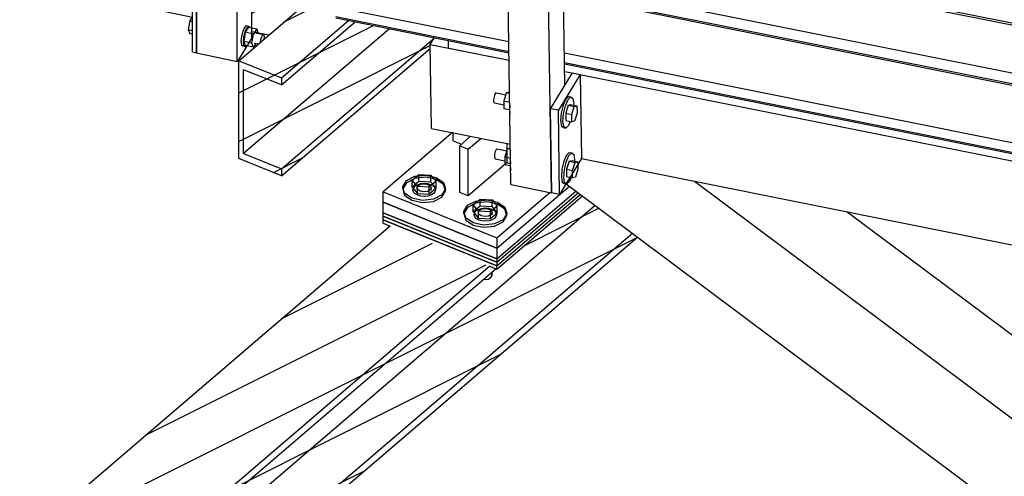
# Model space of a CAD drawing. Header units: millimetres. Extents: x 1838 to 190192, y -28 to 11710.
# Tile 14 of 80: x 45889 to 47031, y 4815 to 5344. Entities that reach past the tile are written whole.
import ezdxf

# ---------------------------------------------------------------- set-up
doc = ezdxf.new("R2010")
doc.units = ezdxf.units.MM

# ---------------------------------------------------------------- blocks, each defined once
blk = doc.blocks.new('Part-19039 - 18971')
at = {"color": 7}
for p, q in [((46386.1, 5311.1), (46386, 5319.8)), ((46386.1, 5311.1), (46456.3, 5297)), ((46520.8, 5284.1), (47366, 5114.9))]:
    blk.add_line(p, q, dxfattribs=at)
blk = doc.blocks.new('Part-20375 - 18971')
at = {"color": 7}
for p, q in [((46516.8, 5469.8), (46503.2, 5447.7)), ((46516.8, 5469.8), (46537.1, 5465.7)), ((46553.8, 5462.4), (46650, 5443.1)), ((46503.2, 5447.7), (46503.3, 5445.2)), ((46503.2, 5447.7), (47363.7, 5275.4)), ((46503.3, 5445.2), (47363.7, 5272.9)), ((46666.7, 5439.8), (46762.9, 5420.5)), ((46779.6, 5417.2), (46875.8, 5397.9)), ((46892.6, 5394.5), (46988.8, 5375.3)), ((47005.5, 5371.9), (47101.7, 5352.7)), ((47118.4, 5349.3), (47214.6, 5330.1)), ((47231.3, 5326.7), (47327.5, 5307.4)), ((47344.3, 5304.1), (47363.3, 5300.3))]:
    blk.add_line(p, q, dxfattribs=at)
blk = doc.blocks.new('Bolt-22298 - 18971')
at = {"color": 7}
for p, q in [((46089.6, 5413.2), (46086.1, 5407.5)), ((46089.6, 5413.2), (46094, 5412.3)), ((46086.1, 5407.5), (46084.3, 5397.3)), ((46086.1, 5407.5), (46091.1, 5406.4)), ((46151.5, 5401.8), (46149.5, 5399.8)), ((46151.5, 5401.8), (46154.3, 5401.2)), ((46152.3, 5399.2), (46154.3, 5401.2)), ((46154.3, 5401.2), (46155.8, 5400.1)), ((46084.3, 5397.3), (46089.3, 5396.3)), ((46084.3, 5397.3), (46086.1, 5392.9)), ((46086.1, 5392.9), (46089.3, 5392.3)), ((46146, 5389.2), (46145.4, 5383.4)), ((46147.4, 5395.2), (46146, 5389.2)), ((46149.5, 5399.8), (46147.4, 5395.2)), ((46150.4, 5394.1), (46148.6, 5383.4)), ((46148.8, 5388.6), (46150.3, 5394.6)), ((46150.3, 5394.6), (46152.3, 5399.2)), ((46154.2, 5400.2), (46150.4, 5394.1)), ((46159.9, 5392.1), (46150.4, 5394.1)), ((46154.2, 5400.2), (46163.6, 5398.2)), ((46155.8, 5399.8), (46155.8, 5400.1)), ((46158, 5381.4), (46159.9, 5392.1)), ((46163.6, 5398.2), (46159.9, 5392.1)), ((46162.7, 5393.3), (46171.2, 5391.6)), ((46165.4, 5393.5), (46163.6, 5398.2)), ((46165.3, 5392.8), (46165.4, 5393.5)), ((46169.2, 5388.2), (46170.2, 5390.5)), ((46170.2, 5390.5), (46171.2, 5391.6)), ((46171.2, 5391.6), (46171.9, 5391)), ((46171.9, 5391), (46172.2, 5389)), ((46145.4, 5383.4), (46146, 5379.5)), ((46146, 5379.5), (46147.4, 5378.3)), ((46147.4, 5378.3), (46150.3, 5377.7)), ((46148.2, 5382.8), (46148.8, 5388.6)), ((46148.8, 5378.9), (46148.2, 5382.8)), ((46158, 5381.4), (46148.6, 5383.4)), ((46148.6, 5383.4), (46150.4, 5378.7)), ((46150.3, 5377.7), (46148.8, 5378.9)), ((46151.1, 5378.6), (46150.3, 5377.7)), ((46159.9, 5376.8), (46150.4, 5378.7)), ((46159.9, 5376.8), (46158, 5381.4)), ((46162.6, 5381.2), (46159.9, 5376.8)), ((46160.7, 5381.6), (46169.2, 5379.8)), ((46168.1, 5382.4), (46168.4, 5385.2)), ((46168.4, 5380.4), (46168.1, 5382.4)), ((46168.4, 5385.2), (46169.2, 5388.2)), ((46169.2, 5379.8), (46168.4, 5380.4)), ((46170.2, 5380.8), (46169.2, 5379.8)), ((46171.2, 5383.1), (46170.2, 5380.8)), ((46171.9, 5386.1), (46171.2, 5383.1)), ((46172.2, 5389), (46171.9, 5386.1)), ((46089.3, 5348), (46086.1, 5342.8)), ((46086.1, 5342.8), (46084.3, 5332.6)), ((46084.3, 5332.6), (46089.3, 5331.6)), ((46084.3, 5332.6), (46086.1, 5328.2)), ((46086.1, 5342.8), (46089.3, 5342.1)), ((46149.5, 5335.1), (46147.4, 5330.4)), ((46151.5, 5337.1), (46149.5, 5335.1)), ((46150.3, 5329.8), (46152.3, 5334.5)), ((46154.2, 5335.5), (46150.4, 5329.4)), ((46151.5, 5337.1), (46154.3, 5336.5)), ((46152.3, 5334.5), (46154.3, 5336.5)), ((46154.2, 5335.5), (46163.6, 5333.5)), ((46154.3, 5336.5), (46155.8, 5335.3)), ((46155.8, 5335.1), (46155.8, 5335.3)), ((46163.6, 5333.5), (46159.9, 5327.4)), ((46165.4, 5328.8), (46163.6, 5333.5)), ((46086.1, 5328.2), (46089.3, 5327.5)), ((46146, 5324.4), (46145.4, 5318.7)), ((46147.4, 5330.4), (46146, 5324.4)), ((46148.2, 5318.1), (46148.8, 5323.9)), ((46150.4, 5329.4), (46148.6, 5318.7)), ((46148.8, 5323.9), (46150.3, 5329.8)), ((46159.9, 5327.4), (46150.4, 5329.4)), ((46158, 5316.7), (46159.9, 5327.4)), ((46162.7, 5328.6), (46171.2, 5326.8)), ((46165.3, 5328.1), (46165.4, 5328.8)), ((46168.4, 5320.5), (46169.2, 5323.5)), ((46169.2, 5323.5), (46170.2, 5325.8)), ((46170.2, 5325.8), (46171.2, 5326.8)), ((46171.2, 5326.8), (46171.9, 5326.3)), ((46171.9, 5326.3), (46172.2, 5324.3)), ((46172.2, 5324.3), (46171.9, 5321.4)), ((46145.4, 5318.7), (46146, 5314.7)), ((46146, 5314.7), (46147.4, 5313.6)), ((46147.4, 5313.6), (46150.3, 5313)), ((46148.8, 5314.1), (46148.2, 5318.1)), ((46158, 5316.7), (46148.6, 5318.7)), ((46148.6, 5318.7), (46150.4, 5314)), ((46150.3, 5313), (46148.8, 5314.1)), ((46151.1, 5313.9), (46150.3, 5313)), ((46159.9, 5312), (46150.4, 5314)), ((46159.9, 5312), (46158, 5316.7)), ((46162.6, 5316.5), (46159.9, 5312)), ((46160.7, 5316.9), (46165.5, 5315.9)), ((46168.2, 5318.2), (46168.4, 5320.5))]:
    blk.add_line(p, q, dxfattribs=at)
blk = doc.blocks.new('Part-19095 - 18971')
at = {"color": 7}
for p, q in [((46540.3, 5183.1), (46671.4, 5156.9)), ((46522.4, 5153.8), (47942.2, 4093.4)), ((46671.4, 5156.9), (47973.8, 4184.1)), ((46848.3, 5121.5), (47924.7, 4317.5))]:
    blk.add_line(p, q, dxfattribs=at)
blk = doc.blocks.new('Part-19719 - 18971')
at = {"color": 7}
for p, q in [((46442.2, 5079.2), (46526.2, 5151)), ((46442.2, 5067), (46533.7, 5145.3)), ((46310.3, 5132.4), (46442.2, 5079.2)), ((46310.3, 5120.3), (46310.3, 5132.4)), ((46442.2, 5067), (46310.3, 5120.3)), ((46442.2, 5079.2), (46442.2, 5067))]:
    blk.add_line(p, q, dxfattribs=at)
blk = doc.blocks.new('Bolt-23418 - 18971')
at = {"color": 7}
for p, q in [((46438.5, 5253), (46438.3, 5250.1)), ((46439.2, 5256), (46438.5, 5253)), ((46440.2, 5258.3), (46439.2, 5256)), ((46441.3, 5259.3), (46440.2, 5258.3)), ((46441.3, 5259.3), (46452.5, 5257)), ((46453.3, 5259.7), (46450.2, 5250)), ((46453.3, 5259.7), (46456.6, 5260.5)), ((46453.3, 5259.7), (46456.9, 5259)), ((46456.6, 5260.5), (46456.9, 5260.4)), ((46525.1, 5255.1), (46521.9, 5252)), ((46524.8, 5251.5), (46527.9, 5254.6)), ((46525.1, 5255.1), (46527.9, 5254.6)), ((46527.9, 5254.6), (46530.3, 5252.8)), ((46530.3, 5252.8), (46531.2, 5246.7)), ((46438.3, 5250.1), (46438.6, 5248.1)), ((46438.6, 5248.1), (46439.4, 5247.5)), ((46439.4, 5247.5), (46450.3, 5245.3)), ((46450.2, 5250), (46450.3, 5241.1)), ((46450.2, 5250), (46457.1, 5248.6)), ((46450.3, 5241.1), (46456.7, 5239.8)), ((46457.1, 5244.6), (46456.6, 5238.6)), ((46518.9, 5244.9), (46516.6, 5235.6)), ((46521.9, 5252), (46518.9, 5244.9)), ((46519.5, 5235.1), (46521.7, 5244.3)), ((46521.7, 5244.3), (46524.8, 5251.5)), ((46524.9, 5244.9), (46521.9, 5235.7)), ((46524.9, 5244.9), (46528, 5245.6)), ((46524.9, 5244.9), (46531.9, 5243.5)), ((46528, 5245.6), (46535, 5244.2)), ((46528.9, 5234.3), (46531.9, 5243.5)), ((46531.2, 5246.7), (46531.1, 5245)), ((46531.9, 5243.5), (46535, 5244.2)), ((46535, 5244.2), (46535.2, 5235.8)), ((46456.6, 5238.6), (46457.3, 5234.6)), ((46516.6, 5235.6), (46515.9, 5226.8)), ((46518.7, 5226.2), (46519.5, 5235.1)), ((46521.9, 5235.7), (46522, 5227.2)), ((46521.9, 5235.7), (46528.9, 5234.3)), ((46529.1, 5225.8), (46528.9, 5234.3)), ((46535.2, 5235.8), (46532.2, 5226.6)), ((46515.9, 5226.8), (46516.9, 5220.6)), ((46516.9, 5220.6), (46519.2, 5218.9)), ((46519.7, 5220.1), (46518.7, 5226.2)), ((46519.2, 5218.9), (46522.1, 5218.3)), ((46522.1, 5218.3), (46519.7, 5220.1)), ((46522, 5227.2), (46529.1, 5225.8)), ((46525.2, 5221.4), (46522.1, 5218.3)), ((46527.3, 5226.2), (46525.2, 5221.4)), ((46532.2, 5226.6), (46529.1, 5225.8)), ((46454.3, 5194.8), (46457.6, 5195.6)), ((46457.6, 5195.6), (46457.8, 5195.5)), ((46439.5, 5188.1), (46439.2, 5185.2)), ((46439.2, 5185.2), (46439.6, 5183.2)), ((46440.2, 5191.1), (46439.5, 5188.1)), ((46441.2, 5193.4), (46440.2, 5191.1)), ((46442.2, 5194.4), (46441.2, 5193.4)), ((46442.2, 5194.4), (46453.5, 5192.1)), ((46454.3, 5194.8), (46451.2, 5185.1)), ((46451.2, 5185.1), (46451.3, 5176.2)), ((46451.2, 5185.1), (46458, 5183.7)), ((46454.3, 5194.8), (46457.9, 5194.1)), ((46522.9, 5187.1), (46519.8, 5180)), ((46522.6, 5179.4), (46525.7, 5186.6)), ((46526.1, 5190.2), (46522.9, 5187.1)), ((46525.7, 5186.6), (46528.9, 5189.7)), ((46526.1, 5190.2), (46528.9, 5189.7)), ((46528.9, 5189.7), (46531.3, 5187.9)), ((46531.3, 5187.9), (46532.2, 5181.8)), ((46439.6, 5183.2), (46440.3, 5182.6)), ((46440.3, 5182.6), (46451.2, 5180.4)), ((46451.3, 5176.2), (46457.7, 5174.9)), ((46458.1, 5179.5), (46457.6, 5173.7)), ((46457.6, 5173.7), (46458.2, 5169.8)), ((46519.8, 5180), (46517.6, 5170.8)), ((46520.4, 5170.2), (46522.6, 5179.4)), ((46525.8, 5180), (46522.9, 5170.8)), ((46525.8, 5180), (46528.9, 5180.7)), ((46525.8, 5180), (46532.9, 5178.6)), ((46528.9, 5180.7), (46536, 5179.3)), ((46529.9, 5169.4), (46532.9, 5178.6)), ((46532.2, 5181.8), (46532.1, 5180.1)), ((46532.9, 5178.6), (46536, 5179.3)), ((46536, 5179.3), (46536.1, 5170.9)), ((46517.6, 5170.8), (46516.9, 5161.9)), ((46516.9, 5161.9), (46517.8, 5155.7)), ((46519.7, 5161.3), (46520.4, 5170.2)), ((46520.7, 5155.2), (46519.7, 5161.3)), ((46522.9, 5170.8), (46523, 5162.4)), ((46522.9, 5170.8), (46529.9, 5169.4)), ((46523, 5162.4), (46530, 5160.9)), ((46528.3, 5161.3), (46526.2, 5156.5)), ((46530, 5160.9), (46529.9, 5169.4)), ((46533.2, 5161.7), (46530, 5160.9)), ((46536.1, 5170.9), (46533.2, 5161.7)), ((46517.8, 5155.7), (46520.2, 5154)), ((46520.2, 5154), (46523, 5153.4)), ((46523, 5153.4), (46520.7, 5155.2)), ((46526.2, 5156.5), (46523, 5153.4))]:
    blk.add_line(p, q, dxfattribs=at)
blk = doc.blocks.new('Part-19293 - 18971')
at = {"color": 7}
for p, q in [((46390.5, 5213.1), (46310.3, 5144.6)), ((46442.2, 5079.2), (46526.2, 5151)), ((46310.3, 5144.6), (46442.2, 5091.3)), ((46310.3, 5132.4), (46310.3, 5144.6)), ((46442.2, 5091.3), (46503.7, 5143.9)), ((46442.2, 5079.2), (46310.3, 5132.4)), ((46442.2, 5091.3), (46442.2, 5079.2))]:
    blk.add_line(p, q, dxfattribs=at)
blk = doc.blocks.new('Part-23417 - 18971')
at = {"color": 7}
for p, q in [((46529.4, 5282.4), (46504.1, 5240.9)), ((46538.8, 5280.5), (46513.5, 5239)), ((46529.4, 5282.4), (46538.8, 5280.5)), ((46538.8, 5280.5), (46540.3, 5183.1)), ((46504.1, 5240.9), (46505.5, 5143.5)), ((46513.5, 5239), (46504.1, 5240.9)), ((46514.9, 5141.6), (46513.5, 5239)), ((46540.3, 5183.1), (46514.9, 5141.6)), ((46514.9, 5141.6), (46505.5, 5143.5))]:
    blk.add_line(p, q, dxfattribs=at)
blk = doc.blocks.new('Part-19354 - 18971')
at = {"color": 7}
for p, q in [((46391.6, 5203.7), (46391.6, 5212.9)), ((46391.6, 5203.7), (46401.2, 5199.8)), ((46454.2, 5178.4), (46458.1, 5176.9))]:
    blk.add_line(p, q, dxfattribs=at)
blk = doc.blocks.new('Part-19356 - 18971')
at = {"color": 7}
for p, q in [((46399, 5198), (46411.7, 5208.9)), ((46408.9, 5194.1), (46423.4, 5206.5)), ((46399, 5143.7), (46399, 5198)), ((46399, 5198), (46408.9, 5194.1)), ((46454.2, 5178.4), (46454.2, 5200.4)), ((46408.9, 5139.7), (46408.9, 5194.1)), ((46454.2, 5178.4), (46408.9, 5139.7)), ((46408.9, 5139.7), (46399, 5143.7))]:
    blk.add_line(p, q, dxfattribs=at)
blk = doc.blocks.new('Part-22193 - 18971')
at = {"color": 7}
for p, q in [((46094, 5305.3), (46094, 6259.9)), ((46094, 6259.9), (46141, 6250)), ((46141, 5295.3), (46141, 6250)), ((46157.9, 5323), (46157.9, 5560.2)), ((46157.9, 5323), (46141, 5295.3)), ((46141, 5295.3), (46094, 5305.3))]:
    blk.add_line(p, q, dxfattribs=at)
blk = doc.blocks.new('Part-19722 - 18971')
at = {"color": 7}
for p, q in [((46442.2, 5058.9), (46538.8, 5141.6)), ((46442.2, 5054.9), (46541.3, 5139.7)), ((46310.3, 5112.2), (46442.2, 5058.9)), ((46310.3, 5108.2), (46310.3, 5112.2)), ((46310.3, 5108.2), (46318.4, 5104.9)), ((46433.9, 5058.2), (46442.2, 5054.9)), ((46442.2, 5054.9), (46442.2, 5058.9))]:
    blk.add_line(p, q, dxfattribs=at)
blk = doc.blocks.new('Part-19720 - 18971')
at = {"color": 7}
for p, q in [((46442.2, 5063), (46536.3, 5143.5)), ((46442.2, 5058.9), (46538.8, 5141.6)), ((46310.3, 5116.2), (46442.2, 5063)), ((46310.3, 5112.2), (46310.3, 5116.2)), ((46442.2, 5058.9), (46310.3, 5112.2)), ((46442.2, 5063), (46442.2, 5058.9))]:
    blk.add_line(p, q, dxfattribs=at)
blk = doc.blocks.new('Part-19721 - 18971')
at = {"color": 7}
for p, q in [((46442.2, 5067), (46533.7, 5145.3)), ((46442.2, 5063), (46536.3, 5143.5)), ((46310.3, 5120.3), (46442.2, 5067)), ((46310.3, 5116.2), (46310.3, 5120.3)), ((46442.2, 5063), (46310.3, 5116.2)), ((46442.2, 5067), (46442.2, 5063))]:
    blk.add_line(p, q, dxfattribs=at)
blk = doc.blocks.new('Part-19787 - 18971')
h = blk.add_hatch()
h.set_pattern_fill('', color=96, scale=50, style=0, pattern_type=0)
h.set_pattern_definition([(26.565, (46605.41, 5091.796), (-56.1266, 28.0633), [])])
h.paths.add_polyline_path([(45772.4, 4379.4), (46605.4, 5091.8), (46599.4, 5096.3), (46556.3, 5128.5), (46551.7, 5131.9), (46541.3, 5139.7), (46442.2, 5054.9), (46433.9, 5058.2), (46433.9, 5058.4), (46318.5, 5105), (45657, 4539.3), (45739.3, 4506), (45772.4, 4492.6), (45772.4, 4482.9), (45717.6, 4436.1), (45717.6, 4411.2), (45772.4, 4389.1)])
at = {"color": 96}
for p, q in [((46556.3, 5128.5), (45717.6, 4411.2)), ((45657, 4539.3), (46318.5, 5105)), ((46599.4, 5096.3), (45772.4, 4389.1)), ((46605.4, 5091.8), (45772.4, 4379.4)), ((46433.9, 5058.4), (45772.4, 4492.6)), ((46441.5, 5055.2), (45772.4, 4482.9)), ((45772.4, 4492.6), (45657, 4539.3)), ((45772.4, 4482.9), (45772.4, 4492.6)), ((45717.6, 4411.2), (45717.6, 4436.1)), ((45772.4, 4389.1), (45717.6, 4411.2)), ((45772.4, 4379.4), (45772.4, 4389.1))]:
    blk.add_line(p, q, dxfattribs=at)
blk = doc.blocks.new('Part-19807 - 18971')
h = blk.add_hatch()
h.set_pattern_fill('', color=96, scale=50, style=0, pattern_type=0)
h.set_pattern_definition([(26.565, (47695.86, 6596.9), (-56.1266, 28.0633), [])])
h.paths.add_polyline_path([(46142.8, 5183.2), (46192.2, 5163.2), (46364.8, 5310.8), (46364.8, 5315.4), (46369.3, 5322.7), (46369.5, 5323.1), (46317.5, 5333.5), (46255.3, 5346), (46255.2, 5347.6), (46260.6, 5356.4), (46254.6, 5357.6), (46254.6, 5360.1), (46256.4, 5361.7), (46238.4, 5365.5), (46238.4, 5367.1), (46252.7, 5390.5), (46142.8, 5296.5)])
at = {"color": 96}
for p, q in [((46142.8, 5296.5), (46252.7, 5390.5)), ((46317.5, 5333.5), (46148.5, 5189)), ((46192.2, 5276.5), (46270, 5343)), ((46192.2, 5268.4), (46277.7, 5341.5)), ((46192.2, 5171.3), (46369.3, 5322.7)), ((46192.2, 5163.2), (46364.8, 5310.8)), ((46142.8, 5296.5), (46192.2, 5276.5)), ((46142.8, 5183.2), (46142.8, 5296.5)), ((46192.2, 5268.4), (46148.5, 5286.1)), ((46148.5, 5189), (46148.5, 5286.1)), ((46192.2, 5276.5), (46192.2, 5268.4)), ((46148.5, 5189), (46192.2, 5171.3)), ((46192.2, 5163.2), (46142.8, 5183.2)), ((46192.2, 5171.3), (46192.2, 5163.2))]:
    blk.add_line(p, q, dxfattribs=at)
blk = doc.blocks.new('Part-19811 - 18971')
h = blk.add_hatch()
h.set_pattern_fill('', color=96, scale=50, style=0, pattern_type=0)
h.set_pattern_definition([(26.565, (44535.88, 5775.23), (-56.1266, 28.0633), [])])
h.paths.add_polyline_path([(46177.7, 5326.3), (46199.5, 5345), (46211.4, 5355.1), (46252.7, 5390.5), (46255.4, 5394.8), (46255.4, 5411.9), (46157.9, 5432.5), (46157.9, 5330.5)])
at = {"color": 96}
blk.add_line((46157.9, 5330.5), (46177.7, 5326.3), dxfattribs=at)
blk = doc.blocks.new('Part-20360 - 18971')
at = {"color": 7}
for p, q in [((46458.5, 5152.9), (46444.2, 6122.7)), ((46444.2, 6122.7), (46491.2, 6113.2)), ((46505.5, 5143.5), (46491.2, 6113.2)), ((46509.6, 6041.6), (46508.6, 6109.8)), ((46518, 5469.5), (46510, 6014.3)), ((46521, 5268.6), (46518.4, 5442.2)), ((46458.5, 5152.9), (46505.5, 5143.5))]:
    blk.add_line(p, q, dxfattribs=at)
blk = doc.blocks.new('Part-20492 - 18971')
at = {"color": 7}
for p, q in [((46519.2, 5386.4), (47364.5, 5217.2)), ((46519.4, 5374), (47364.7, 5204.7)), ((46519.5, 5372.4), (47364.7, 5203.1)), ((46261.3, 5357.5), (46456, 5318.6)), ((46255.2, 5347.6), (46456.2, 5307.3)), ((46255.3, 5346), (46456.2, 5305.7)), ((46520.4, 5305.7), (47365.7, 5136.4)), ((46520.6, 5294.5), (47365.9, 5125.2)), ((46520.6, 5292.8), (47365.9, 5123.6))]:
    blk.add_line(p, q, dxfattribs=at)
blk = doc.blocks.new('Part-22296 - 18971')
at = {"color": 7}
for p, q in [((46051.7, 5454.9), (46050.1, 5452.2)), ((46050.1, 5452.2), (46094, 5442.9)), ((46050.1, 5452.2), (46050.1, 5355.1)), ((46094, 5411), (46089.3, 5403.3)), ((46089.3, 5403.3), (46094, 5402.4)), ((46089.3, 5306.3), (46089.3, 5403.3)), ((46094, 5402.4), (46094, 5305.3)), ((46050.1, 5355.1), (46089.3, 5346.9)), ((46094, 5305.3), (46089.3, 5306.3))]:
    blk.add_line(p, q, dxfattribs=at)
blk = doc.blocks.new('Part-23311 - 18971')
at = {"color": 7}
for p, q in [((46364.8, 5315.4), (46369.5, 5323.1)), ((46364.8, 5315.4), (46456.3, 5297)), ((46366.2, 5218), (46364.8, 5315.4)), ((46520.8, 5284.1), (47366, 5114.9)), ((46366.2, 5218), (46457.8, 5199.6)), ((46540.3, 5183.1), (47367.5, 5017.5))]:
    blk.add_line(p, q, dxfattribs=at)
blk = doc.blocks.new('Bolt-23419 - 18971')
at = {"color": 7}
for p, q in [((46337.2, 5157.5), (46347, 5162.5)), ((46344, 5157.9), (46351.8, 5164.6)), ((46347, 5162.5), (46359.7, 5163.9)), ((46359.7, 5161.4), (46347, 5160)), ((46351.8, 5156.6), (46351.8, 5164.6)), ((46351.8, 5164.6), (46365.6, 5164)), ((46359.7, 5163.9), (46371.9, 5161.3)), ((46371.9, 5158.9), (46359.7, 5161.4)), ((46365.6, 5155.9), (46365.6, 5164)), ((46365.6, 5164), (46371.6, 5156.7)), ((46371.9, 5161.3), (46380.3, 5155.5)), ((46332.9, 5150.4), (46337.2, 5157.5)), ((46337.2, 5155.1), (46332.9, 5147.9)), ((46335.2, 5142.9), (46332.9, 5150.4)), ((46332.9, 5147.9), (46332.9, 5150.4)), ((46347, 5160), (46337.2, 5155.1)), ((46344, 5149.8), (46344, 5157.9)), ((46349.9, 5150.6), (46344, 5157.9)), ((46351.8, 5156.6), (46344, 5149.8)), ((46344, 5149.8), (46349.9, 5142.5)), ((46345.3, 5148.9), (46347.1, 5151.1)), ((46347.1, 5151.1), (46349.9, 5152.8)), ((46349.8, 5149.6), (46351.2, 5151.9)), ((46350.6, 5147.2), (46349.8, 5149.6)), ((46349.8, 5147.1), (46349.8, 5149.6)), ((46349.9, 5152.8), (46353.4, 5154)), ((46349.9, 5142.5), (46349.9, 5150.6)), ((46363.7, 5149.9), (46349.9, 5150.6)), ((46351.2, 5151.9), (46354.3, 5153.4)), ((46365.6, 5155.9), (46351.8, 5156.6)), ((46353.4, 5154), (46357.4, 5154.4)), ((46354.3, 5153.4), (46358.4, 5153.9)), ((46357.4, 5154.4), (46361.5, 5154.1)), ((46358.4, 5153.9), (46362.3, 5153.1)), ((46361.5, 5154.1), (46365.1, 5153.1)), ((46362.3, 5153.1), (46365, 5151.2)), ((46371.6, 5156.7), (46363.7, 5149.9)), ((46363.7, 5141.9), (46363.7, 5149.9)), ((46365, 5151.2), (46365.8, 5148.8)), ((46365.1, 5153.1), (46368.1, 5151.4)), ((46365.6, 5155.9), (46371.6, 5148.6)), ((46368.1, 5151.4), (46370, 5149.3)), ((46371.6, 5148.6), (46371.6, 5156.7)), ((46380.3, 5153.1), (46371.9, 5158.9)), ((46380.3, 5155.5), (46382.7, 5148.1)), ((46382.7, 5145.6), (46380.3, 5153.1)), ((46332.9, 5147.9), (46335.2, 5140.5)), ((46343.6, 5137.1), (46335.2, 5142.9)), ((46335.2, 5140.5), (46343.6, 5134.7)), ((46344.8, 5146.6), (46345.3, 5148.9)), ((46345.5, 5144.2), (46344.8, 5146.6)), ((46347.5, 5142.1), (46345.5, 5144.2)), ((46350.4, 5140.5), (46347.5, 5142.1)), ((46349.9, 5142.5), (46363.7, 5141.9)), ((46354.1, 5139.5), (46350.4, 5140.5)), ((46353.2, 5145.3), (46350.6, 5147.2)), ((46357.2, 5144.5), (46353.2, 5145.3)), ((46358.1, 5139.1), (46354.1, 5139.5)), ((46361.2, 5145), (46357.2, 5144.5)), ((46362.1, 5139.6), (46358.1, 5139.1)), ((46364.4, 5146.5), (46361.2, 5145)), ((46365.7, 5140.7), (46362.1, 5139.6)), ((46371.6, 5148.6), (46363.7, 5141.9)), ((46365.8, 5148.8), (46364.4, 5146.5)), ((46368.5, 5142.4), (46365.7, 5140.7)), ((46365.8, 5146.4), (46365.8, 5148.8)), ((46370.2, 5144.6), (46368.5, 5142.4)), ((46378.4, 5140.9), (46368.5, 5135.9)), ((46368.5, 5133.5), (46378.4, 5138.5)), ((46370, 5149.3), (46370.8, 5147)), ((46370.8, 5147), (46370.2, 5144.6)), ((46382.7, 5148.1), (46378.4, 5140.9)), ((46378.4, 5138.5), (46382.7, 5145.6)), ((46382.7, 5145.6), (46382.7, 5148.1)), ((46355.8, 5134.6), (46343.6, 5137.1)), ((46343.6, 5134.7), (46355.8, 5132.1)), ((46368.5, 5135.9), (46355.8, 5134.6)), ((46355.8, 5132.1), (46368.5, 5133.5)), ((46403.7, 5121.7), (46408.1, 5128.9)), ((46408.1, 5128.9), (46417.9, 5133.8)), ((46417.9, 5131.4), (46408.1, 5126.5)), ((46414.8, 5129.3), (46422.7, 5136)), ((46414.8, 5121.2), (46414.8, 5129.3)), ((46420.8, 5122), (46414.8, 5129.3)), ((46422.7, 5127.9), (46414.8, 5121.2)), ((46417.9, 5133.8), (46430.6, 5135.2)), ((46430.6, 5132.8), (46417.9, 5131.4)), ((46422.7, 5127.9), (46422.7, 5136)), ((46422.7, 5136), (46436.5, 5135.4)), ((46436.5, 5127.3), (46422.7, 5127.9)), ((46430.6, 5135.2), (46442.8, 5132.7)), ((46442.8, 5130.3), (46430.6, 5132.8)), ((46442.5, 5128), (46434.6, 5121.3)), ((46436.5, 5127.3), (46436.5, 5135.4)), ((46436.5, 5135.4), (46442.5, 5128)), ((46436.5, 5127.3), (46442.5, 5119.9)), ((46442.5, 5119.9), (46442.5, 5128)), ((46442.8, 5132.7), (46451.2, 5126.9)), ((46451.2, 5124.5), (46442.8, 5130.3)), ((46451.2, 5126.9), (46453.6, 5119.4)), ((46408.1, 5126.5), (46403.7, 5119.3)), ((46406.1, 5114.2), (46403.7, 5121.7)), ((46403.7, 5119.3), (46403.7, 5121.7)), ((46403.7, 5119.3), (46406.1, 5111.8)), ((46414.8, 5121.2), (46420.8, 5113.9)), ((46415.7, 5117.9), (46416.2, 5120.3)), ((46416.4, 5115.6), (46415.7, 5117.9)), ((46416.2, 5120.3), (46417.9, 5122.5)), ((46418.3, 5113.5), (46416.4, 5115.6)), ((46417.9, 5122.5), (46420.7, 5124.2)), ((46420.7, 5124.2), (46424.3, 5125.3)), ((46420.7, 5120.9), (46422.1, 5123.2)), ((46421.4, 5118.5), (46420.7, 5120.9)), ((46420.7, 5118.5), (46420.7, 5120.9)), ((46420.8, 5113.9), (46420.8, 5122)), ((46434.6, 5121.3), (46420.8, 5122)), ((46424.1, 5116.7), (46421.4, 5118.5)), ((46422.1, 5123.2), (46425.2, 5124.8)), ((46428, 5115.9), (46424.1, 5116.7)), ((46424.3, 5125.3), (46428.3, 5125.8)), ((46425.2, 5124.8), (46429.3, 5125.3)), ((46432.1, 5116.3), (46428, 5115.9)), ((46428.3, 5125.8), (46432.3, 5125.5)), ((46429.3, 5125.3), (46433.2, 5124.4)), ((46435.2, 5117.9), (46432.1, 5116.3)), ((46432.3, 5125.5), (46436, 5124.4)), ((46433.2, 5124.4), (46435.9, 5122.6)), ((46434.6, 5113.2), (46434.6, 5121.3)), ((46442.5, 5119.9), (46434.6, 5113.2)), ((46436.6, 5120.2), (46435.2, 5117.9)), ((46435.9, 5122.6), (46436.6, 5120.2)), ((46436, 5124.4), (46439, 5122.8)), ((46436.6, 5117.8), (46436.6, 5120.2)), ((46439, 5122.8), (46440.9, 5120.7)), ((46441.1, 5116), (46439.4, 5113.8)), ((46440.9, 5120.7), (46441.7, 5118.3)), ((46441.7, 5118.3), (46441.1, 5116)), ((46453.6, 5119.4), (46449.3, 5112.2)), ((46449.3, 5109.8), (46453.6, 5117)), ((46453.6, 5117), (46451.2, 5124.5)), ((46453.6, 5117), (46453.6, 5119.4)), ((46414.5, 5108.5), (46406.1, 5114.2)), ((46406.1, 5111.8), (46414.5, 5106)), ((46426.7, 5105.9), (46414.5, 5108.5)), ((46414.5, 5106), (46426.7, 5103.5)), ((46421.3, 5111.8), (46418.3, 5113.5)), ((46420.8, 5113.9), (46434.6, 5113.2)), ((46425, 5110.8), (46421.3, 5111.8)), ((46429, 5110.5), (46425, 5110.8)), ((46439.4, 5107.3), (46426.7, 5105.9)), ((46426.7, 5103.5), (46439.4, 5104.9)), ((46433, 5110.9), (46429, 5110.5)), ((46436.6, 5112.1), (46433, 5110.9)), ((46439.4, 5113.8), (46436.6, 5112.1)), ((46449.3, 5112.2), (46439.4, 5107.3)), ((46439.4, 5104.9), (46449.3, 5109.8)), ((46435.2, 5045.1), (46436.6, 5047.4)), ((46435.5, 5050), (46435.9, 5049.8)), ((46436.6, 5047.4), (46435.9, 5049.8)), ((46436.6, 5047.4), (46436.6, 5051)), ((46427.5, 5043.2), (46428, 5043.1)), ((46428, 5043.1), (46432.1, 5043.5)), ((46432.1, 5043.5), (46435.2, 5045.1))]:
    blk.add_line(p, q, dxfattribs=at)

msp = doc.modelspace()

# ---------------------------------------------------------------- block references
for name in ['Part-19807 - 18971', 'Part-22193 - 18971', 'Part-20360 - 18971', 'Part-19811 - 18971', 'Part-20375 - 18971', 'Part-22296 - 18971', 'Part-20492 - 18971', 'Bolt-22298 - 18971', 'Part-23311 - 18971', 'Part-19039 - 18971', 'Part-23417 - 18971', 'Bolt-23418 - 18971', 'Part-19293 - 18971', 'Part-19354 - 18971', 'Part-19356 - 18971', 'Part-19095 - 18971', 'Bolt-23419 - 18971', 'Part-19719 - 18971', 'Part-19787 - 18971', 'Part-19721 - 18971', 'Part-19720 - 18971', 'Part-19722 - 18971']:
    msp.add_blockref(name, (0, 0))

doc.saveas('drawing.dxf')
